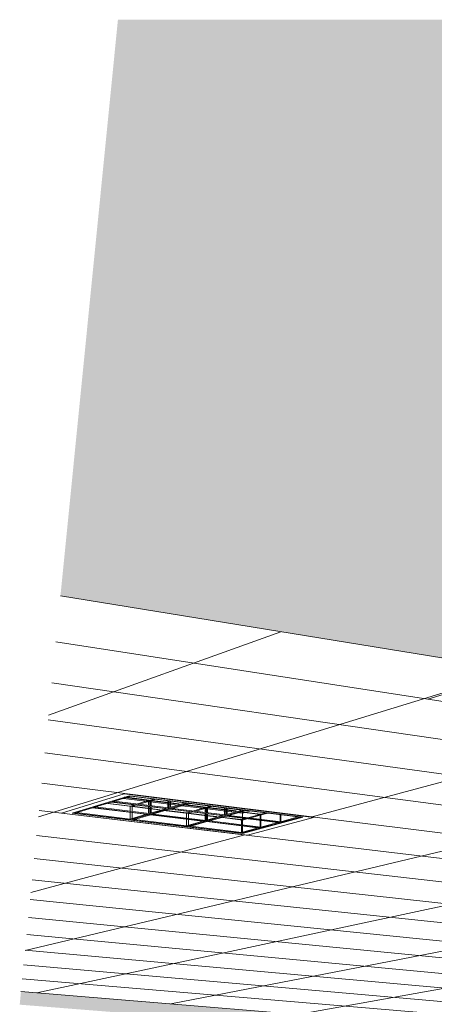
# Model space of a CAD drawing. Header units: metres. Extents: x -32 to 90, y -28 to 32.
# Tile 95 of 148: x 90.04833 to 90.05213, y 1.78085 to 1.78986. Entities that reach past the tile are written whole.
import ezdxf

# ---------------------------------------------------------------- set-up
doc = ezdxf.new("R2010")
doc.units = ezdxf.units.M
for name, color, linetype, lineweight in [('A-CLNG', 13, 'Continuous', 18), ('A-CLNG-PATT', 13, 'Continuous', 35), ('E-LITE-EQPM', 33, 'Continuous', 18)]:
    doc.layers.add(name, color=color, linetype=linetype, lineweight=lineweight)

# ---------------------------------------------------------------- blocks, each defined once
blk = doc.blocks.new('FP_67-3-RESTAURANTE- ÁREA DE REFEIÇÃO AMPLIADA')
at = {"layer": 'A-CLNG-PATT', "lineweight": 18}
for p, q in [((3.2964074, 1.7834963), (3.2985337, 1.7842596)), ((3.2998788, 1.7836436), (3.2964744, 1.7841672)), ((3.2963144, 1.782564), (3.3006899, 1.7839074)), ((3.3057521, 1.7824376), (3.2964368, 1.7837912)), ((3.29881, 1.7825619), (3.3026397, 1.7835889)), ((3.3057369, 1.7821686), (3.2964032, 1.783454)), ((3.2961925, 1.7813428), (3.3044113, 1.7832996)), ((3.3057233, 1.7819262), (3.2963728, 1.7831499)), ((3.2963013, 1.7809535), (3.3057828, 1.782983)), ((3.3057109, 1.7817066), (3.2963453, 1.7828742)), ((3.3056997, 1.7815067), (3.2963203, 1.7826232)), ((3.2962455, 1.7818741), (3.2982057, 1.7823998)), ((3.3056894, 1.781324), (3.2962974, 1.7823936)), ((3.2975282, 1.7808529), (3.3057529, 1.7824519)), ((3.30568, 1.7811563), (3.2962763, 1.7821829)), ((3.3056713, 1.7810019), (3.2962569, 1.7819887)), ((3.2986902, 1.7807576), (3.3057281, 1.782011)), ((3.3056633, 1.7808593), (3.296239, 1.7818093)), ((3.3056558, 1.7807271), (3.2962224, 1.781643)), ((3.3056489, 1.7806042), (3.296207, 1.7814884)), ((3.3056425, 1.7804898), (3.2961926, 1.7813443)), ((3.3056364, 1.7803829), (3.2961792, 1.7812097)), ((3.3056308, 1.7802829), (3.2961666, 1.7810837))]:
    blk.add_line(p, q, dxfattribs=at)

msp = doc.modelspace()

# ---------------------------------------------------------------- hatches: boundary and pattern name
at = {"layer": 'A-CLNG-PATT'}
h = msp.add_hatch(color=256, dxfattribs=at)
h.paths.add_polyline_path([(90.0762221, 1.7791209), (90.0762152, 1.7792668), (90.076169, 1.7792688), (90.0761683, 1.7792696), (90.076177, 1.7792713), (90.0762167, 1.7792737), (90.0762161, 1.7792897), (90.0760226, 1.7792809), (90.0760282, 1.7791588), (90.0760849, 1.779156), (90.076085, 1.7791536), (90.0760274, 1.7791448), (90.0760294, 1.7791229), (90.0762141, 1.779121)], flags=0)
h.paths.add_polyline_path([(90.076026, 1.7791229), (90.0760232, 1.7791448), (90.0759953, 1.7791448), (90.0759973, 1.7791232), (90.0760259, 1.7791229)], flags=0)
h.paths.add_polyline_path([(90.0759939, 1.7791232), (90.0759916, 1.7791453), (90.0759636, 1.7791448), (90.0759657, 1.7791235), (90.0759938, 1.7791232)], flags=0)
h.paths.add_polyline_path([(90.0759622, 1.7791235), (90.07596, 1.7791457), (90.0759439, 1.7791448), (90.0759407, 1.7791237), (90.0759621, 1.7791235)], flags=0)
h.paths.add_polyline_path([(90.075936, 1.7791238), (90.0759399, 1.779146), (90.0758894, 1.7791471), (90.0758893, 1.7791511), (90.0759445, 1.7791599), (90.0759587, 1.7792257), (90.0759556, 1.7792779), (90.0753749, 1.7792516), (90.0753799, 1.7791294), (90.0759332, 1.7791238)], flags=0)
h.paths.add_polyline_path([(90.0753766, 1.7791294), (90.0753714, 1.7792515), (90.0753404, 1.7792501), (90.0753453, 1.7791297), (90.0753765, 1.7791294)], flags=0)
h.paths.add_polyline_path([(90.075342, 1.7791298), (90.0753369, 1.7792499), (90.075309, 1.7792487), (90.0753138, 1.7791301), (90.0753419, 1.7791298)], flags=0)
h.paths.add_polyline_path([(90.0753105, 1.7791301), (90.0753055, 1.7792485), (90.0752922, 1.7792458), (90.0752695, 1.7791494), (90.075268, 1.7791305), (90.0753104, 1.7791301)], flags=0)
h.paths.add_polyline_path([(90.0752626, 1.7791306), (90.0752809, 1.7792134), (90.0752881, 1.7792477), (90.0742851, 1.7792026), (90.0738276, 1.7792487), (90.0738313, 1.7791752), (90.0738717, 1.7791812), (90.0740043, 1.7791783), (90.0740033, 1.7791747), (90.0739431, 1.779166), (90.0738296, 1.7791659), (90.0738309, 1.779145), (90.075261, 1.7791306)], flags=0)
h.paths.add_polyline_path([(90.0738277, 1.779145), (90.0738258, 1.7791676), (90.0738143, 1.7791685), (90.0738147, 1.7791724), (90.073827, 1.7791764), (90.0738239, 1.7792491), (90.0737868, 1.7792529), (90.0737901, 1.7791454), (90.0738275, 1.779145)], flags=0)
h.paths.add_polyline_path([(90.0737869, 1.7791454), (90.0737831, 1.7792532), (90.073756, 1.779256), (90.0737594, 1.7791457), (90.0737867, 1.7791454)], flags=0)
h.paths.add_polyline_path([(90.0737562, 1.7791457), (90.0737524, 1.7792563), (90.073693, 1.779262), (90.0736828, 1.7791937), (90.0736814, 1.7791465), (90.0737561, 1.7791457)], flags=0)
h.paths.add_polyline_path([(90.073676, 1.7791466), (90.0736763, 1.7791623), (90.0736795, 1.7791959), (90.0736873, 1.7792629), (90.0733454, 1.7792974), (90.0733485, 1.7791498), (90.0736759, 1.7791466)], flags=0)
h.paths.add_polyline_path([(90.0760216, 1.7791504), (90.076025, 1.7791526), (90.0760235, 1.7791532), (90.0760224, 1.779151), (90.0760217, 1.7791505)], flags=0)
h.paths.add_polyline_path([(90.0759576, 1.7791508), (90.0759563, 1.779152), (90.0759553, 1.7791508)], flags=0)
h.paths.add_polyline_path([(90.0760271, 1.7791512), (90.0760302, 1.7791537), (90.0760271, 1.7791517), (90.0760271, 1.7791514)], flags=0)
h.paths.add_polyline_path([(90.0759423, 1.7791512), (90.0759408, 1.7791526), (90.0759415, 1.7791514)], flags=0)
h.paths.add_polyline_path([(90.0749931, 1.7791553), (90.0748575, 1.7791576), (90.0748574, 1.7791616), (90.0749257, 1.7791704), (90.0750503, 1.7791667), (90.0750492, 1.779164), (90.0749966, 1.7791559)], flags=0)
h.paths.add_polyline_path([(90.0760248, 1.7791589), (90.0760192, 1.7792808), (90.0759906, 1.7792795), (90.0759961, 1.7791593), (90.0760247, 1.7791589)], flags=0)
h.paths.add_polyline_path([(90.0759926, 1.7791593), (90.0759872, 1.7792793), (90.0759755, 1.7792777), (90.0759614, 1.7792085), (90.0759645, 1.7791597), (90.0759926, 1.7791593)], flags=0)
h.paths.add_polyline_path([(90.0759475, 1.7791595), (90.075961, 1.7791599), (90.0759581, 1.7792032), (90.0759476, 1.7791599)], flags=0)
h.paths.add_polyline_path([(90.0749255, 1.7791613), (90.0749244, 1.7791625), (90.0749193, 1.7791614)], flags=0)
h.paths.add_polyline_path([(90.0739382, 1.7791717), (90.0739526, 1.7791749), (90.0739462, 1.7791744), (90.0739462, 1.7791744), (90.0739382, 1.7791717)], flags=0)
h.paths.add_polyline_path([(90.0738735, 1.7791721), (90.0738719, 1.7791736), (90.0738719, 1.7791721)], flags=0)
h.paths.add_polyline_path([(90.0687592, 1.7792012), (90.0702179, 1.7792768), (90.0702158, 1.7793274), (90.0690687, 1.7792664), (90.062775, 1.7797824), (90.0627724, 1.7797007), (90.0682171, 1.7792687), (90.0681843, 1.7792664), (90.0680632, 1.7792086), (90.0686687, 1.7792022)], flags=0)
h.paths.add_polyline_path([(90.0742928, 1.7792027), (90.0742928, 1.7792027), (90.0746553, 1.7792157)], flags=0)
h.paths.add_polyline_path([(90.0759608, 1.7792271), (90.0759728, 1.7792787), (90.0759591, 1.7792781), (90.0759605, 1.7792345)], flags=0)
h.paths.add_polyline_path([(90.0676226, 1.7841767), (90.0676291, 1.7841745), (90.0676592, 1.784164), (90.0676152, 1.7841555), (90.0676218, 1.7841745)], flags=0)
h.paths.add_polyline_path([(90.0670461, 1.7820176), (90.0670217, 1.782024), (90.0670499, 1.7820277), (90.0670465, 1.7820187)], flags=0)
h.paths.add_polyline_path([(90.0738675, 1.7807944), (90.0738561, 1.7807979), (90.0738811, 1.7808), (90.0738689, 1.780795)], flags=0)
h.paths.add_polyline_path([(90.0806436, 1.7807081), (90.0806545, 1.7807052), (90.0806375, 1.7807061), (90.0806434, 1.780708)], flags=0)
h.paths.add_polyline_path([(90.0784705, 1.7797032), (90.0796536, 1.7797645), (90.079651, 1.7798138), (90.0796012, 1.779813), (90.0795392, 1.7798257), (90.0795389, 1.7798303), (90.0796497, 1.779837), (90.0796394, 1.7800317), (90.079549, 1.7800497), (90.0811108, 1.78014), (90.0814357, 1.780065), (90.0944181, 1.7807934), (90.0944041, 1.7809086), (90.0930034, 1.7808276), (90.0930354, 1.7808263), (90.0929389, 1.7808208), (90.0929093, 1.7809789), (90.0930028, 1.7808276), (90.091475, 1.7898605), (90.0861505, 1.7898605), (90.091501, 1.7808153), (90.0836317, 1.7803506), (90.0529891, 1.7898605), (90.0492314, 1.7898605), (90.0487053, 1.7845891), (90.0579768, 1.7830747), (90.0580085, 1.7836382), (90.0530206, 1.7845326), (90.0589096, 1.7864978), (90.0676226, 1.7841767), (90.0628847, 1.7832761), (90.0628533, 1.7822781), (90.0702076, 1.7810769), (90.0702041, 1.7814513), (90.0670461, 1.7820176), (90.0728379, 1.7827874), (90.0763095, 1.7818626), (90.0732972, 1.7815548), (90.0733183, 1.7805688), (90.0761872, 1.7801002), (90.0761767, 1.780396), (90.0761138, 1.7803916), (90.0738746, 1.780795), (90.078787, 1.7812026), (90.0806434, 1.780708), (90.0784306, 1.7805535), (90.0784695, 1.7797236)], flags=0)
h.paths.add_polyline_path([(90.0796104, 1.7798228), (90.0796083, 1.7798255), (90.0796084, 1.7798235), (90.0796104, 1.7798228)], flags=0)
h.paths.add_polyline_path([(90.0790449, 1.7799146), (90.0789694, 1.7799284), (90.0789691, 1.7799347), (90.0791778, 1.7799443), (90.0792441, 1.7799319), (90.0792444, 1.7799257), (90.0790526, 1.779915)], flags=0)
h.paths.add_polyline_path([(90.0790444, 1.7799267), (90.0790421, 1.7799296), (90.0790416, 1.7799276), (90.0790444, 1.7799267)], flags=0)
h.paths.add_polyline_path([(90.0791676, 1.7799296), (90.0791726, 1.7799326), (90.0791674, 1.7799321), (90.0791675, 1.7799298)], flags=0)
h.paths.add_polyline_path([(90.0578091, 1.7800944), (90.0578144, 1.7801891), (90.0483437, 1.7809655), (90.0483318, 1.7808462), (90.0577906, 1.7800959)], flags=0)
h.paths.add_polyline_path([(90.081795, 1.7800995), (90.0817295, 1.7801152), (90.081729, 1.7801219), (90.0819568, 1.7801345), (90.0820203, 1.7801188), (90.0820207, 1.7801121), (90.081805, 1.7801)], flags=0)
h.paths.add_polyline_path([(90.0818044, 1.780113), (90.0818022, 1.780115), (90.081803, 1.7801137), (90.0818043, 1.7801131)], flags=0)
h.paths.add_polyline_path([(90.0819464, 1.780118), (90.0819463, 1.7801207), (90.0819463, 1.7801184), (90.0819463, 1.7801181)], flags=0)
h.paths.add_polyline_path([(90.0830324, 1.780169), (90.0829722, 1.7801871), (90.0829719, 1.7801925), (90.0832099, 1.780206), (90.0832689, 1.7801892), (90.0832694, 1.7801824), (90.0830435, 1.7801697)], flags=0)
h.paths.add_polyline_path([(90.0830466, 1.7801832), (90.0830443, 1.7801847), (90.0830463, 1.7801834), (90.0830466, 1.7801832)], flags=0)
h.paths.add_polyline_path([(90.0831943, 1.7801884), (90.0831958, 1.7801911), (90.0831942, 1.7801901), (90.0831943, 1.7801885)], flags=0)
h.paths.add_polyline_path([(90.0843319, 1.7802421), (90.0842778, 1.780261), (90.0842774, 1.7802666), (90.0845276, 1.7802808), (90.0845804, 1.7802631), (90.0845809, 1.7802561), (90.0843442, 1.7802428)], flags=0)
h.paths.add_polyline_path([(90.0845052, 1.7802624), (90.0845073, 1.7802658), (90.084505, 1.7802641), (90.0845052, 1.7802625)], flags=0)
h.paths.add_polyline_path([(90.0793279, 1.7802769), (90.0792436, 1.7802968), (90.0792433, 1.7803019), (90.0794724, 1.7803164), (90.0795557, 1.7802984), (90.079556, 1.7802913), (90.0793369, 1.7802775)], flags=0)
h.paths.add_polyline_path([(90.0793284, 1.7802921), (90.0793281, 1.780295), (90.0793249, 1.7802933), (90.0793284, 1.7802921)], flags=0)
h.paths.add_polyline_path([(90.0856983, 1.780319), (90.0856509, 1.7803388), (90.0856505, 1.7803445), (90.0859138, 1.7803594), (90.0859598, 1.7803391), (90.0859603, 1.7803337), (90.0857118, 1.7803197)], flags=0)
h.paths.add_polyline_path([(90.0858839, 1.7803402), (90.0858877, 1.7803437), (90.0858836, 1.7803433), (90.0858838, 1.7803403)], flags=0)
h.paths.add_polyline_path([(90.0761229, 1.780389), (90.0761138, 1.7803916), (90.0761298, 1.7803894)], flags=0)
h.paths.add_polyline_path([(90.08117, 1.7803926), (90.0810937, 1.780414), (90.0810934, 1.7804192), (90.0813406, 1.7804349), (90.0814157, 1.780414), (90.081416, 1.7804081), (90.0811807, 1.7803933)], flags=0)
h.paths.add_polyline_path([(90.0871368, 1.7803999), (90.087097, 1.7804207), (90.0870965, 1.7804266), (90.0873746, 1.780442), (90.0874122, 1.7804228), (90.0874129, 1.7804154), (90.0871516, 1.7804007)], flags=0)
h.paths.add_polyline_path([(90.0811779, 1.7804088), (90.0811757, 1.7804119), (90.0811758, 1.7804098), (90.0811779, 1.7804088)], flags=0)
h.paths.add_polyline_path([(90.0886533, 1.7804851), (90.088622, 1.7805071), (90.0886214, 1.7805131), (90.0889143, 1.7805297), (90.0889438, 1.7805091), (90.0889446, 1.7805015), (90.0886696, 1.7804861)], flags=0)
h.paths.add_polyline_path([(90.0902544, 1.7805752), (90.0902324, 1.7805995), (90.0902319, 1.7806045), (90.0905415, 1.780622), (90.0905613, 1.7806003), (90.0905622, 1.7805925), (90.0902723, 1.7805762)], flags=0)
h.paths.add_polyline_path([(90.0919473, 1.7806704), (90.091936, 1.7806949), (90.0919353, 1.7807012), (90.0922637, 1.7807182), (90.092273, 1.7806887), (90.091967, 1.7806715)], flags=0)
h.paths.add_polyline_path([(90.0920066, 1.7806875), (90.0920046, 1.780691), (90.0920028, 1.780689), (90.0920066, 1.7806875)], flags=0)
h.paths.add_polyline_path([(90.0922038, 1.7806987), (90.092206, 1.7807009), (90.0922036, 1.7807004), (90.0922037, 1.7806992)], flags=0)
h.paths.add_polyline_path([(90.0937401, 1.7807712), (90.0937395, 1.780792), (90.0937413, 1.7808037), (90.0940877, 1.7808228), (90.0940876, 1.7808068), (90.0940854, 1.7807906), (90.0937438, 1.7807714)], flags=0)
h.paths.add_polyline_path([(90.0938083, 1.7807893), (90.0938061, 1.7807918), (90.0938049, 1.7807909), (90.0938082, 1.7807893)], flags=0)
h.paths.add_polyline_path([(90.0940173, 1.7808011), (90.0940193, 1.7808042), (90.094017, 1.7808039), (90.0940172, 1.7808018)], flags=0)
h.paths.add_polyline_path([(90.078787, 1.7812026), (90.0787358, 1.7812033), (90.0787729, 1.7812064)], flags=0)
h.paths.add_polyline_path([(90.0748652, 1.7812214), (90.0747199, 1.7812522), (90.0747197, 1.7812615), (90.074993, 1.7812867), (90.075137, 1.7812555), (90.0751373, 1.7812462), (90.0748688, 1.7812218)], flags=0)
h.paths.add_polyline_path([(90.0748347, 1.7812488), (90.0748326, 1.7812522), (90.0748332, 1.7812507), (90.0748347, 1.7812488)], flags=0)
h.paths.add_polyline_path([(90.0737543, 1.7812822), (90.0737543, 1.7812822), (90.0742408, 1.7812822)], flags=0)
h.paths.add_polyline_path([(90.0770854, 1.7814232), (90.0769508, 1.7814572), (90.0769504, 1.7814669), (90.0772525, 1.7814947), (90.0773856, 1.7814603), (90.077386, 1.7814505), (90.0770958, 1.7814241)], flags=0)
h.paths.add_polyline_path([(90.0762871, 1.7818532), (90.0763097, 1.7818626), (90.0763231, 1.7818568), (90.0762875, 1.7818532)], flags=0)
h.paths.add_polyline_path([(90.0649699, 1.7824747), (90.064677, 1.7825281), (90.0646773, 1.7825403), (90.0649563, 1.782584), (90.0652476, 1.7825298), (90.0652474, 1.7825176), (90.0650085, 1.7824807)], flags=0)
h.paths.add_polyline_path([(90.0728379, 1.7827874), (90.0727766, 1.7827904), (90.0728042, 1.782794)], flags=0)
h.paths.add_polyline_path([(90.0672662, 1.7828298), (90.0669783, 1.7828907), (90.0669784, 1.7829037), (90.0672992, 1.7829532), (90.067583, 1.7828917), (90.0675829, 1.7828787), (90.067268, 1.78283)], flags=0)
h.paths.add_polyline_path([(90.0698977, 1.7832366), (90.0696194, 1.7833069), (90.0696194, 1.7833208), (90.0699859, 1.7833787), (90.0702223, 1.7833184), (90.0702223, 1.7833174), (90.0702625, 1.783307), (90.070262, 1.783293), (90.0699032, 1.7832375)], flags=0)

# ---------------------------------------------------------------- linework, layer by layer
at = {"layer": 'A-CLNG', "lineweight": 9}
for p, q in [((90.0487053, 1.7845891), (90.0579768, 1.7830747)), ((90.0520677, 1.7836436), (90.0528899, 1.7838955)), ((90.053936, 1.7833563), (90.0520677, 1.7836436)), ((90.0487144, 1.7825998), (90.049288, 1.782775)), ((90.049288, 1.782775), (90.0510209, 1.7825591)), ((90.0504162, 1.7823972), (90.0487144, 1.7825998)), ((90.0510209, 1.7825591), (90.0504162, 1.7823972)), ((90.0578144, 1.7801891), (90.0483437, 1.7809655))]:
    msp.add_line(p, q, dxfattribs=at)
at = {"layer": 'E-LITE-EQPM', "lineweight": 9}
for p, q in [((90.0528899, 1.7838955), (90.0520677, 1.7836436)), ((90.0520677, 1.7836436), (90.053936, 1.7833563)), ((90.049288, 1.782775), (90.0487144, 1.7825998)), ((90.0493383, 1.7827581), (90.0488112, 1.7825981)), ((90.0488112, 1.7825981), (90.0493383, 1.7827581)), ((90.0488112, 1.7825981), (90.0493383, 1.7827581)), ((90.0491798, 1.7827021), (90.0493508, 1.7827539)), ((90.0492568, 1.7827356), (90.0494811, 1.7827079)), ((90.0510209, 1.7825591), (90.049288, 1.782775)), ((90.0495118, 1.7827138), (90.0492894, 1.7827413)), ((90.0495167, 1.7827193), (90.049292, 1.7827471)), ((90.0492933, 1.7827434), (90.0495178, 1.7827156)), ((90.0509255, 1.7825608), (90.0493383, 1.7827581)), ((90.0493383, 1.7827581), (90.0509255, 1.7825608)), ((90.0493383, 1.7827581), (90.0509255, 1.7825608)), ((90.0493508, 1.7827539), (90.049868, 1.7826897)), ((90.0488354, 1.7825977), (90.049, 1.7826476)), ((90.049, 1.7826476), (90.0495113, 1.7825858)), ((90.0490059, 1.7826494), (90.0491737, 1.7827002)), ((90.0495173, 1.7825875), (90.0490059, 1.7826494)), ((90.049024, 1.7826553), (90.0495173, 1.7825955)), ((90.0495173, 1.7825955), (90.049024, 1.7826553)), ((90.0493621, 1.7826592), (90.0491153, 1.7826894)), ((90.0491212, 1.7826911), (90.0493444, 1.7826639)), ((90.0491737, 1.7827002), (90.0496879, 1.7826372)), ((90.0496941, 1.782639), (90.0491798, 1.7827021)), ((90.0491979, 1.782708), (90.0496941, 1.7826471)), ((90.0496941, 1.7826471), (90.0491979, 1.782708)), ((90.0493444, 1.7826639), (90.0493442, 1.7826175)), ((90.0493444, 1.7826639), (90.0493852, 1.782676)), ((90.0495048, 1.7826418), (90.0493621, 1.7826592)), ((90.0493624, 1.7826617), (90.0493622, 1.7826153)), ((90.0494031, 1.7826738), (90.0493624, 1.7826617)), ((90.0493624, 1.7826617), (90.049505, 1.7826442)), ((90.0494103, 1.7826835), (90.0495118, 1.7827138)), ((90.049511, 1.782706), (90.0494283, 1.7826813)), ((90.0494811, 1.7827079), (90.0495051, 1.7827049)), ((90.0495051, 1.7827049), (90.0495289, 1.782702)), ((90.0495298, 1.7827116), (90.049511, 1.782706)), ((90.0495116, 1.7826598), (90.0495113, 1.7825977)), ((90.0495118, 1.7827138), (90.0495116, 1.7826705)), ((90.0496748, 1.7826997), (90.0495167, 1.7827193)), ((90.0495176, 1.782659), (90.0495173, 1.7825955)), ((90.0495178, 1.7827156), (90.0495176, 1.7826698)), ((90.0495178, 1.7827156), (90.0495636, 1.7827292)), ((90.0495289, 1.782702), (90.0496747, 1.782684)), ((90.0495294, 1.7825994), (90.0495296, 1.7826576)), ((90.0495297, 1.7826683), (90.0495298, 1.7827116)), ((90.0495356, 1.7827108), (90.0495298, 1.7827116)), ((90.0495356, 1.7826568), (90.0495354, 1.7826012)), ((90.0496813, 1.7826928), (90.0495356, 1.7827108)), ((90.0495359, 1.7827133), (90.0495357, 1.7826675)), ((90.0495817, 1.782727), (90.0495359, 1.7827133)), ((90.0495359, 1.7827133), (90.0496816, 1.7826953)), ((90.0496747, 1.782684), (90.0496988, 1.782681)), ((90.0496988, 1.7826967), (90.0496748, 1.7826997)), ((90.0497054, 1.7826898), (90.0496813, 1.7826928)), ((90.0496816, 1.7826953), (90.0497056, 1.7826923)), ((90.0496882, 1.782713), (90.049688, 1.7826479)), ((90.0496943, 1.7827122), (90.0496941, 1.7826471)), ((90.0496941, 1.7826471), (90.0498491, 1.7826923)), ((90.0498491, 1.7826923), (90.0496941, 1.7826471)), ((90.049868, 1.7826897), (90.0496941, 1.782639)), ((90.0496941, 1.7826471), (90.0496941, 1.782639)), ((90.0497907, 1.7826853), (90.0496988, 1.7826967)), ((90.0496988, 1.782681), (90.0497548, 1.7826741)), ((90.0497855, 1.7826799), (90.0497054, 1.7826898)), ((90.0497056, 1.7826923), (90.0497916, 1.7826817)), ((90.0497061, 1.782651), (90.0497063, 1.7827108)), ((90.0497122, 1.7826368), (90.0498862, 1.7826874)), ((90.0497123, 1.7826528), (90.0497125, 1.78271)), ((90.0497916, 1.7826695), (90.0499983, 1.782644)), ((90.0500291, 1.7826497), (90.0498223, 1.7826753)), ((90.0500344, 1.7826551), (90.0498275, 1.7826808)), ((90.0498284, 1.7826771), (90.0500352, 1.7826515)), ((90.0498862, 1.7826874), (90.050391, 1.7826247)), ((90.049926, 1.7826202), (90.0500291, 1.7826497)), ((90.0500467, 1.7826476), (90.0500284, 1.7826423)), ((90.0500291, 1.7826497), (90.0500289, 1.782607)), ((90.0501954, 1.7826352), (90.0500344, 1.7826551)), ((90.0500352, 1.7826515), (90.050035, 1.7826062)), ((90.0500352, 1.7826515), (90.0500817, 1.7826648)), ((90.0500465, 1.7826048), (90.0500467, 1.7826476)), ((90.0500526, 1.7826468), (90.0500467, 1.7826476)), ((90.0502018, 1.7826284), (90.0500526, 1.7826468)), ((90.0500528, 1.7826493), (90.0500527, 1.782604)), ((90.0500994, 1.7826626), (90.0500528, 1.7826493)), ((90.0500528, 1.7826493), (90.050202, 1.7826308)), ((90.0502084, 1.7826484), (90.0502081, 1.782584)), ((90.0502146, 1.7826476), (90.0502144, 1.7825832)), ((90.0502259, 1.7825868), (90.0502261, 1.7826462)), ((90.0487144, 1.7825998), (90.0504162, 1.7823972)), ((90.0488112, 1.7825981), (90.0503723, 1.7824119)), ((90.0503723, 1.7824119), (90.0488112, 1.7825981)), ((90.0503723, 1.7824119), (90.0488112, 1.7825981)), ((90.0493439, 1.782537), (90.0488354, 1.7825977)), ((90.0488534, 1.7826036), (90.0493439, 1.7825449)), ((90.0493439, 1.7825449), (90.0488534, 1.7826036)), ((90.0493442, 1.7826069), (90.0493439, 1.7825449)), ((90.0493439, 1.7825449), (90.0494924, 1.7825882)), ((90.0494924, 1.7825882), (90.0493439, 1.7825449)), ((90.0495113, 1.7825858), (90.0493439, 1.782537)), ((90.0493621, 1.7826047), (90.0493619, 1.7825506)), ((90.0493619, 1.7825349), (90.0495293, 1.7825836)), ((90.0495287, 1.7826389), (90.0495048, 1.7826418)), ((90.049505, 1.7826442), (90.0495289, 1.7826413)), ((90.0495173, 1.7825955), (90.0496687, 1.7826397)), ((90.0496687, 1.7826397), (90.0495173, 1.7825955)), ((90.0496879, 1.7826372), (90.0495173, 1.7825875)), ((90.0495173, 1.7825955), (90.0495173, 1.7825875)), ((90.0496107, 1.7826288), (90.0495287, 1.7826389)), ((90.0495289, 1.7826413), (90.0496167, 1.7826306)), ((90.0495293, 1.7825836), (90.0500286, 1.7825232)), ((90.0495354, 1.7825853), (90.0497061, 1.782635)), ((90.0500347, 1.7825249), (90.0495354, 1.7825853)), ((90.0495538, 1.7825911), (90.0500348, 1.7825328)), ((90.0500348, 1.7825328), (90.0495538, 1.7825911)), ((90.0498763, 1.7825964), (90.0496473, 1.7826244)), ((90.0496533, 1.7826261), (90.049859, 1.782601)), ((90.0497061, 1.782635), (90.0502081, 1.7825735)), ((90.0502143, 1.7825752), (90.0497122, 1.7826368)), ((90.0497307, 1.7826426), (90.0502144, 1.7825832)), ((90.0502144, 1.7825832), (90.0497307, 1.7826426)), ((90.049859, 1.782601), (90.0498588, 1.7825551)), ((90.049859, 1.782601), (90.0499004, 1.7826129)), ((90.0498765, 1.7825988), (90.0498763, 1.782553)), ((90.0500224, 1.7825786), (90.0498763, 1.7825964)), ((90.049918, 1.7826107), (90.0498765, 1.7825988)), ((90.0498765, 1.7825988), (90.0500226, 1.782581)), ((90.0500284, 1.7826423), (90.0499436, 1.782618)), ((90.0499983, 1.782644), (90.0500226, 1.782641)), ((90.0500459, 1.7825757), (90.0500224, 1.7825786)), ((90.0500226, 1.782641), (90.0500462, 1.7826381)), ((90.0500226, 1.782581), (90.0500461, 1.7825781)), ((90.0500289, 1.7825964), (90.0500286, 1.7825336)), ((90.0502081, 1.7825735), (90.0500347, 1.7825249)), ((90.050035, 1.7825956), (90.0500348, 1.7825328)), ((90.0500348, 1.7825328), (90.0501886, 1.782576)), ((90.0501886, 1.782576), (90.0500348, 1.7825328)), ((90.0501303, 1.7825654), (90.0500459, 1.7825757)), ((90.0500461, 1.7825781), (90.0501363, 1.7825671)), ((90.0500462, 1.7826381), (90.0500988, 1.7826316)), ((90.0500463, 1.7825364), (90.0500465, 1.7825942)), ((90.0500526, 1.7825935), (90.0500524, 1.7825382)), ((90.0500524, 1.7825228), (90.0502258, 1.7825713)), ((90.0501004, 1.7826314), (90.0501954, 1.7826196)), ((90.0503728, 1.7825358), (90.0501668, 1.7825609)), ((90.0501728, 1.7825626), (90.0503617, 1.7825395)), ((90.0502192, 1.7826322), (90.0501954, 1.7826352)), ((90.0501954, 1.7826196), (90.0502191, 1.7826167)), ((90.0502255, 1.7826254), (90.0502018, 1.7826284)), ((90.050202, 1.7826308), (90.0502257, 1.7826279)), ((90.050391, 1.7826247), (90.0502143, 1.7825752)), ((90.0502144, 1.7825832), (90.0502143, 1.7825752)), ((90.0502144, 1.7825832), (90.0503714, 1.7826272)), ((90.0503714, 1.7826272), (90.0502144, 1.7825832)), ((90.0502191, 1.7826167), (90.0502755, 1.7826097)), ((90.0503134, 1.7826206), (90.0502192, 1.7826322)), ((90.0503078, 1.7826152), (90.0502255, 1.7826254)), ((90.0502257, 1.7826279), (90.050314, 1.782617)), ((90.0502258, 1.7825713), (90.0507161, 1.7825112)), ((90.0502321, 1.7825886), (90.0502323, 1.7826454)), ((90.0502321, 1.782573), (90.0504088, 1.7826225)), ((90.0507224, 1.7825129), (90.0502321, 1.782573)), ((90.0502509, 1.7825787), (90.0507225, 1.7825208)), ((90.0507225, 1.7825208), (90.0502509, 1.7825787)), ((90.0503136, 1.782605), (90.050373, 1.7825977)), ((90.0505344, 1.7825872), (90.0503445, 1.7826107)), ((90.0503731, 1.7826132), (90.0503502, 1.782616)), ((90.0503507, 1.7826124), (90.0505406, 1.7825889)), ((90.0503723, 1.7824119), (90.0509255, 1.7825608)), ((90.0509255, 1.7825608), (90.0503723, 1.7824119)), ((90.0509255, 1.7825608), (90.0503723, 1.7824119)), ((90.050373, 1.7825977), (90.0503729, 1.7825657)), ((90.0503731, 1.7826229), (90.050373, 1.7826106)), ((90.0503731, 1.7826132), (90.050373, 1.7826106)), ((90.050373, 1.7826106), (90.050373, 1.7825977)), ((90.050373, 1.7826106), (90.050373, 1.7825977)), ((90.050373, 1.7825977), (90.0504048, 1.7826065)), ((90.0504144, 1.7826247), (90.0503731, 1.7826132)), ((90.0504048, 1.7826065), (90.0504513, 1.7826195)), ((90.0504088, 1.7826225), (90.0509017, 1.7825612)), ((90.0504162, 1.7823972), (90.0510209, 1.7825591)), ((90.0504298, 1.7825583), (90.0505344, 1.7825872)), ((90.0505338, 1.7825801), (90.0504469, 1.7825562)), ((90.0506051, 1.7825998), (90.0505338, 1.7825801)), ((90.0505344, 1.7825872), (90.0505342, 1.7825449)), ((90.0505406, 1.782587), (90.0505405, 1.7825441)), ((90.0505406, 1.7825889), (90.0505878, 1.7826019)), ((90.0507164, 1.7825853), (90.0507161, 1.7825231)), ((90.0509017, 1.7825612), (90.0507224, 1.7825129)), ((90.0507227, 1.7825844), (90.0507225, 1.7825208)), ((90.0507225, 1.7825208), (90.0508818, 1.7825638)), ((90.0508818, 1.7825638), (90.0507225, 1.7825208)), ((90.0493439, 1.7825449), (90.0493439, 1.782537)), ((90.0498585, 1.7824756), (90.0493619, 1.7825349)), ((90.0493802, 1.7825406), (90.0498585, 1.7824834)), ((90.0498585, 1.7824834), (90.0493802, 1.7825406)), ((90.0498588, 1.7825447), (90.0498585, 1.7824834)), ((90.0498585, 1.7824834), (90.0500094, 1.7825257)), ((90.0500094, 1.7825257), (90.0498585, 1.7824834)), ((90.0500286, 1.7825232), (90.0498585, 1.7824756)), ((90.0498585, 1.7824834), (90.0498585, 1.7824756)), ((90.049876, 1.7824735), (90.0500462, 1.7825211)), ((90.0503613, 1.7824156), (90.049876, 1.7824735)), ((90.0498763, 1.7825425), (90.0498761, 1.7824887)), ((90.0498947, 1.7824791), (90.0503613, 1.7824233)), ((90.0503613, 1.7824233), (90.0498947, 1.7824791)), ((90.0500348, 1.7825328), (90.0500347, 1.7825249)), ((90.0500462, 1.7825211), (90.0505339, 1.7824621)), ((90.0505402, 1.7824638), (90.0500524, 1.7825228)), ((90.0500711, 1.7825284), (90.0505402, 1.7824716)), ((90.0505402, 1.7824716), (90.0500711, 1.7825284)), ((90.0503615, 1.7824839), (90.0503613, 1.7824233)), ((90.0503617, 1.7825395), (90.0503616, 1.7824942)), ((90.0503617, 1.7825395), (90.0504038, 1.7825511)), ((90.0503726, 1.7824826), (90.0503724, 1.7824267)), ((90.0503726, 1.7824826), (90.0503724, 1.7824267)), ((90.0503728, 1.7825429), (90.0503726, 1.7824929)), ((90.0503728, 1.782535), (90.0503726, 1.7824929)), ((90.0503728, 1.7825552), (90.0503728, 1.7825429)), ((90.050421, 1.782549), (90.0503728, 1.7825358)), ((90.0505342, 1.7825345), (90.050534, 1.7824739)), ((90.0505404, 1.7825337), (90.0505402, 1.7824716)), ((90.0505402, 1.7824716), (90.0506965, 1.7825138)), ((90.0506965, 1.7825138), (90.0505402, 1.7824716)), ((90.0507161, 1.7825112), (90.0505402, 1.7824638)), ((90.0505402, 1.7824716), (90.0505402, 1.7824638)), ((90.0507225, 1.7825208), (90.0507224, 1.7825129)), ((90.0503613, 1.7824233), (90.0505142, 1.7824646)), ((90.0505142, 1.7824646), (90.0503613, 1.7824233)), ((90.0505339, 1.7824621), (90.0503613, 1.7824156)), ((90.0503613, 1.7824233), (90.0503613, 1.7824156))]:
    msp.add_line(p, q, dxfattribs=at)

# ---------------------------------------------------------------- block references
at = {"layer": 'A-CLNG'}
msp.add_blockref('FP_67-3-RESTAURANTE- ÁREA DE REFEIÇÃO AMPLIADA', (86.7521889, 0), dxfattribs=at)

doc.saveas('drawing.dxf')
